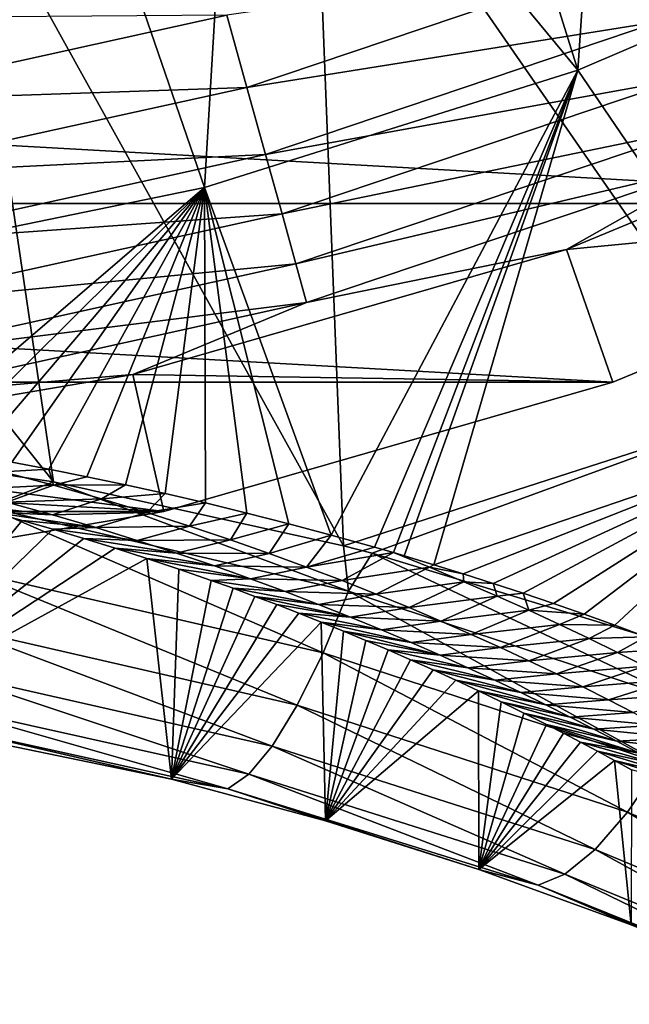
# Model space of a CAD drawing. Header units: metres. Extents: x -101 to 101, y -261 to 23.
# Tile 72 of 256: x -72.74 to -69.82, y -21.86 to -17.14. Entities that reach past the tile are written whole.
import ezdxf

# ---------------------------------------------------------------- set-up
doc = ezdxf.new("R2010")
doc.units = ezdxf.units.M
doc.layers.add('solid_505151_K2442K1000C34', color=7, linetype='CONTINUOUS')

msp = doc.modelspace()

# ---------------------------------------------------------------- linework, layer by layer
at = {"layer": 'solid_505151_K2442K1000C34'}
for points in [[(-70.063026, -17.380339, 66.448959), (-70.78154, -15.078335, 59.914131), (-69.881561, -14.705552, 59.914131)], [(-68.337715, -16.639948, 66.448959), (-70.063026, -17.380339, 66.448959), (-69.881561, -14.705552, 59.914131)], [(-70.063026, -17.380339, 66.448959), (-71.702385, -15.396098, 59.914131), (-70.78154, -15.078335, 59.914131)], [(-69.177147, -19.015299, 104.159546), (-69.700951, -15.270912, 105.622948), (-71.334442, -15.89795, 105.622948)], [(-71.854393, -17.942383, 66.448959), (-72.640732, -15.657682, 59.914131), (-71.702385, -15.396098, 59.914131)], [(-70.063026, -17.380339, 66.448959), (-71.854393, -17.942383, 66.448959), (-71.702385, -15.396098, 59.914131)], [(-73.693428, -18.320314, 66.448959), (-73.593163, -15.862133, 59.914131), (-72.640732, -15.657682, 59.914131)], [(-71.854393, -17.942383, 66.448959), (-73.693428, -18.320314, 66.448959), (-72.640732, -15.657682, 59.914131)], [(-71.187386, -19.662828, 104.163437), (-71.334442, -15.89795, 105.622948), (-73.024529, -16.350807, 105.622948)], [(-71.187386, -19.662828, 104.163437), (-69.177147, -19.015299, 104.159546), (-71.334442, -15.89795, 105.622948)], [(-72.580704, -19.355337, 104.434845), (-73.024529, -16.350807, 105.622948), (-74.752693, -16.624521, 105.622948)], [(-72.580704, -19.355337, 104.434845), (-71.187386, -19.662828, 104.163437), (-73.024529, -16.350807, 105.622948)], [(-74.131012, -19.12541, 104.636826), (-72.580704, -19.355337, 104.434845), (-74.752693, -16.624521, 105.622948)], [(-68.88179, -19.113708, 73.114449), (-70.063026, -17.380339, 66.448959), (-68.337715, -16.639948, 66.448959)], [(-71.747749, -17.116055, -0.03452), (-71.651627, -17.462261, -0.137706), (-69.792046, -16.835695, -0.137706)], [(-69.792046, -16.835695, -0.137706), (-71.651627, -17.462261, -0.137706), (-69.668488, -17.145811, -0.305955)], [(-67.822243, -18.019331, -4), (-85.177757, -18.019331, -4), (-87.140663, -16.934464, -4)], [(-65.859337, -16.934464, -4), (-67.822243, -18.019331, -4), (-87.140663, -16.934464, -4)], [(-71.747749, -17.116055, -0.03452), (-73.479271, -17.129236), (-73.626183, -17.529528, -0.03452)], [(-71.747749, -17.116055, -0.03452), (-73.626183, -17.529528, -0.03452), (-71.651627, -17.462261, -0.137706)], [(-71.651627, -17.462261, -0.137706), (-71.562317, -17.783918, -0.305955), (-69.668488, -17.145811, -0.305955)], [(-69.668488, -17.145811, -0.305955), (-71.562317, -17.783918, -0.305955), (-69.55867, -17.421423, -0.533388)], [(-71.246223, -19.611412, 72.140884), (-71.854393, -17.942383, 66.448959), (-70.063026, -17.380339, 66.448959)], [(-71.038422, -19.669666, 72.532631), (-71.246223, -19.611412, 72.140884), (-70.063026, -17.380339, 66.448959)], [(-70.9478, -19.695797, 72.709396), (-71.038422, -19.669666, 72.532631), (-70.063026, -17.380339, 66.448959)], [(-70.896751, -19.710764, 72.810753), (-70.9478, -19.695797, 72.709396), (-70.063026, -17.380339, 66.448959)], [(-70.753868, -19.753744, 73.101906), (-70.896751, -19.710764, 72.810753), (-70.063026, -17.380339, 66.448959)], [(-68.88179, -19.113708, 73.114449), (-70.753868, -19.753744, 73.101906), (-70.063026, -17.380339, 66.448959)], [(-71.562317, -17.783918, -0.305955), (-71.482948, -18.069786, -0.533388), (-69.55867, -17.421423, -0.533388)], [(-69.55867, -17.421423, -0.533388), (-71.482948, -18.069786, -0.533388), (-69.466438, -17.652901, -0.812059)], [(-70.117226, -18.240923, -1.482362), (-67.822243, -18.019331, -4), (-68.115021, -17.411585, -1.482362)], [(-69.39502, -17.832161, -1.132233), (-70.117226, -18.240923, -1.482362), (-68.115021, -17.411585, -1.482362)], [(-73.626183, -17.529528, -0.03452), (-73.568054, -17.884098, -0.137706), (-71.651627, -17.462261, -0.137706)], [(-71.651627, -17.462261, -0.137706), (-73.568054, -17.884098, -0.137706), (-71.562317, -17.783918, -0.305955)], [(-71.482948, -18.069786, -0.533388), (-71.41629, -18.309881, -0.812059), (-69.466438, -17.652901, -0.812059)], [(-69.466438, -17.652901, -0.812059), (-71.41629, -18.309881, -0.812059), (-69.39502, -17.832161, -1.132233)], [(-73.568054, -17.884098, -0.137706), (-73.514046, -18.213524, -0.305955), (-71.562317, -17.783918, -0.305955)], [(-71.562317, -17.783918, -0.305955), (-73.514046, -18.213524, -0.305955), (-71.482948, -18.069786, -0.533388)], [(-71.41629, -18.309881, -0.812059), (-71.364662, -18.495811, -1.132233), (-69.39502, -17.832161, -1.132233)], [(-69.39502, -17.832161, -1.132233), (-71.364662, -18.495811, -1.132233), (-70.117226, -18.240923, -1.482362)], [(-73.290665, -19.174028, 69.246864), (-73.693428, -18.320314, 66.448959), (-71.854393, -17.942383, 66.448959)], [(-73.124771, -19.200836, 69.422409), (-73.290665, -19.174028, 69.246864), (-71.854393, -17.942383, 66.448959)], [(-72.954819, -19.229984, 69.612953), (-73.124771, -19.200836, 69.422409), (-71.854393, -17.942383, 66.448959)], [(-72.780739, -19.261168, 69.818039), (-72.954819, -19.229984, 69.612953), (-71.854393, -17.942383, 66.448959)], [(-72.602631, -19.295059, 70.040321), (-72.780739, -19.261168, 69.818039), (-71.854393, -17.942383, 66.448959)], [(-72.42028, -19.331371, 70.279594), (-72.602631, -19.295059, 70.040321), (-71.854393, -17.942383, 66.448959)], [(-72.233948, -19.370432, 70.537376), (-72.42028, -19.331371, 70.279594), (-71.854393, -17.942383, 66.448959)], [(-72.043785, -19.412495, 70.815048), (-72.233948, -19.370432, 70.537376), (-71.854393, -17.942383, 66.448959)], [(-71.849678, -19.457293, 71.112534), (-72.043785, -19.412495, 70.815048), (-71.854393, -17.942383, 66.448959)], [(-71.6521, -19.50552, 71.432549), (-71.849678, -19.457293, 71.112534), (-71.854393, -17.942383, 66.448959)], [(-71.450806, -19.556684, 71.774452), (-71.6521, -19.50552, 71.432549), (-71.854393, -17.942383, 66.448959)], [(-71.246223, -19.611412, 72.140884), (-71.450806, -19.556684, 71.774452), (-71.854393, -17.942383, 66.448959)], [(-69.894379, -18.877649, -4), (-83.105621, -18.877649, -4), (-85.177757, -18.019331, -4)], [(-67.822243, -18.019331, -4), (-69.894379, -18.877649, -4), (-85.177757, -18.019331, -4)], [(-70.117226, -18.240923, -1.482362), (-69.894379, -18.877649, -4), (-67.822243, -18.019331, -4)], [(-73.514046, -18.213524, -0.305955), (-73.466049, -18.5063, -0.533388), (-71.482948, -18.069786, -0.533388)], [(-71.482948, -18.069786, -0.533388), (-73.466049, -18.5063, -0.533388), (-71.41629, -18.309881, -0.812059)], [(-72.199692, -18.840872, -1.482362), (-69.894379, -18.877649, -4), (-70.117226, -18.240923, -1.482362)], [(-71.364662, -18.495811, -1.132233), (-72.199692, -18.840872, -1.482362), (-70.117226, -18.240923, -1.482362)], [(-73.466049, -18.5063, -0.533388), (-73.425735, -18.752193, -0.812059), (-71.41629, -18.309881, -0.812059)], [(-71.41629, -18.309881, -0.812059), (-73.425735, -18.752193, -0.812059), (-71.364662, -18.495811, -1.132233)], [(-73.425735, -18.752193, -0.812059), (-73.394516, -18.942616, -1.132233), (-71.364662, -18.495811, -1.132233)], [(-71.364662, -18.495811, -1.132233), (-73.394516, -18.942616, -1.132233), (-72.199692, -18.840872, -1.482362)], [(-74.336243, -19.203886, -1.482362), (-72.049568, -19.498554, -4), (-72.199692, -18.840872, -1.482362)], [(-73.394516, -18.942616, -1.132233), (-74.336243, -19.203886, -1.482362), (-72.199692, -18.840872, -1.482362)], [(-72.199692, -18.840872, -1.482362), (-72.049568, -19.498554, -4), (-69.894379, -18.877649, -4)], [(-72.049568, -19.498554, -4), (-80.950432, -19.498554, -4), (-83.105621, -18.877649, -4)], [(-69.894379, -18.877649, -4), (-72.049568, -19.498554, -4), (-83.105621, -18.877649, -4)], [(-71.049889, -19.698502, 104.131844), (-69.177147, -19.015299, 104.159546), (-71.187386, -19.662828, 104.163437)], [(-71.049889, -19.698502, 104.131844), (-69.514114, -20.165001, 103.716919), (-69.177147, -19.015299, 104.159546)], [(-72.897331, -19.477564, 104.39933), (-72.580704, -19.355337, 104.434845), (-74.131012, -19.12541, 104.636826)], [(-70.613907, -19.797235, 73.397362), (-70.753868, -19.753744, 73.101906), (-68.88179, -19.113708, 73.114449)], [(-70.469917, -19.843033, 73.710808), (-70.613907, -19.797235, 73.397362), (-68.88179, -19.113708, 73.114449)], [(-70.32486, -19.890614, 74.037834), (-70.469917, -19.843033, 73.710808), (-68.88179, -19.113708, 73.114449)], [(-70.17897, -19.94026, 74.379654), (-70.32486, -19.890614, 74.037834), (-68.88179, -19.113708, 73.114449)], [(-70.032074, -19.991562, 74.735413), (-70.17897, -19.94026, 74.379654), (-68.88179, -19.113708, 73.114449)], [(-69.884262, -20.044533, 75.105591), (-70.032074, -19.991562, 74.735413), (-68.88179, -19.113708, 73.114449)], [(-69.735802, -20.09951, 75.491608), (-69.884262, -20.044533, 75.105591), (-68.88179, -19.113708, 73.114449)], [(-74.336243, -19.203886, -1.482362), (-74.26062, -19.874233, -4), (-72.049568, -19.498554, -4)], [(-72.823196, -19.307203, 69.951942), (-72.780739, -19.261168, 69.818039), (-72.602631, -19.295059, 70.040321)], [(-72.823196, -19.307203, 69.951942), (-72.579369, -19.371914, 70.325523), (-73.036835, -19.394337, 70.310806)], [(-72.823196, -19.307203, 69.951942), (-72.602631, -19.295059, 70.040321), (-72.579369, -19.371914, 70.325523)], [(-72.579369, -19.371914, 70.325523), (-72.602631, -19.295059, 70.040321), (-72.42028, -19.331371, 70.279594)], [(-72.579369, -19.371914, 70.325523), (-72.804741, -19.454105, 70.679886), (-73.036835, -19.394337, 70.310806)], [(-71.163094, -19.880333, 104.053131), (-72.580704, -19.355337, 104.434845), (-72.897331, -19.477564, 104.39933)], [(-72.579369, -19.371914, 70.325523), (-72.349709, -19.43709, 70.705505), (-72.804741, -19.454105, 70.679886)], [(-71.163094, -19.880333, 104.053131), (-71.187386, -19.662828, 104.163437), (-72.580704, -19.355337, 104.434845)], [(-72.579369, -19.371914, 70.325523), (-72.42028, -19.331371, 70.279594), (-72.233948, -19.370432, 70.537376)], [(-72.579369, -19.371914, 70.325523), (-72.233948, -19.370432, 70.537376), (-72.349709, -19.43709, 70.705505)], [(-72.349709, -19.43709, 70.705505), (-72.233948, -19.370432, 70.537376), (-72.043785, -19.412495, 70.815048)], [(-72.349709, -19.43709, 70.705505), (-72.043785, -19.412495, 70.815048), (-72.132652, -19.50255, 71.090919)], [(-72.132652, -19.50255, 71.090919), (-72.043785, -19.412495, 70.815048), (-71.849678, -19.457293, 71.112534)], [(-72.804741, -19.454105, 70.679886), (-72.585098, -19.514544, 71.056076), (-73.019844, -19.463642, 71.062531)], [(-72.585098, -19.514544, 71.056076), (-72.876129, -19.501385, 71.314407), (-73.019844, -19.463642, 71.062531)], [(-72.349709, -19.43709, 70.705505), (-72.585098, -19.514544, 71.056076), (-72.804741, -19.454105, 70.679886)], [(-72.349709, -19.43709, 70.705505), (-72.132652, -19.50255, 71.090919), (-72.585098, -19.514544, 71.056076)], [(-72.132652, -19.50255, 71.090919), (-71.849678, -19.457293, 71.112534), (-71.926765, -19.568148, 71.480927)], [(-71.926765, -19.568148, 71.480927), (-71.849678, -19.457293, 71.112534), (-71.6521, -19.50552, 71.432549)], [(-72.049568, -19.498554, -4), (-74.26062, -19.874233, -4), (-80.950432, -19.498554, -4)], [(-73.502968, -20.476357, 102.595161), (-72.876129, -19.501385, 71.314407), (-72.730583, -19.541273, 71.581535)], [(-72.897331, -19.477564, 104.39933), (-72.980843, -19.785479, 104.198853), (-71.286057, -20.176559, 103.855377)], [(-71.163094, -19.880333, 104.053131), (-72.897331, -19.477564, 104.39933), (-71.286057, -20.176559, 103.855377)], [(-72.376648, -19.575468, 71.438339), (-72.730583, -19.541273, 71.581535), (-72.876129, -19.501385, 71.314407)], [(-72.585098, -19.514544, 71.056076), (-72.376648, -19.575468, 71.438339), (-72.876129, -19.501385, 71.314407)], [(-72.132652, -19.50255, 71.090919), (-72.376648, -19.575468, 71.438339), (-72.585098, -19.514544, 71.056076)], [(-72.132652, -19.50255, 71.090919), (-71.926765, -19.568148, 71.480927), (-72.376648, -19.575468, 71.438339)], [(-71.926765, -19.568148, 71.480927), (-71.6521, -19.50552, 71.432549), (-71.73085, -19.633774, 71.87484)], [(-71.73085, -19.633774, 71.87484), (-71.6521, -19.50552, 71.432549), (-71.450806, -19.556684, 71.774452)], [(-73.502968, -20.476357, 102.595161), (-72.730583, -19.541273, 71.581535), (-72.583282, -19.583387, 71.865097)], [(-72.376648, -19.575468, 71.438339), (-72.583282, -19.583387, 71.865097), (-72.730583, -19.541273, 71.581535)], [(-71.73085, -19.633774, 71.87484), (-71.450806, -19.556684, 71.774452), (-71.544014, -19.699339, 72.272202)], [(-71.544014, -19.699339, 72.272202), (-71.450806, -19.556684, 71.774452), (-71.246223, -19.611412, 72.140884)], [(-73.502968, -20.476357, 102.595161), (-72.583282, -19.583387, 71.865097), (-72.434235, -19.627762, 72.164627)], [(-72.376648, -19.575468, 71.438339), (-72.178185, -19.636713, 71.825699), (-72.583282, -19.583387, 71.865097)], [(-72.178185, -19.636713, 71.825699), (-72.434235, -19.627762, 72.164627), (-72.583282, -19.583387, 71.865097)], [(-71.926765, -19.568148, 71.480927), (-72.178185, -19.636713, 71.825699), (-72.376648, -19.575468, 71.438339)], [(-71.926765, -19.568148, 71.480927), (-71.73085, -19.633774, 71.87484), (-72.178185, -19.636713, 71.825699)], [(-71.544014, -19.699339, 72.272202), (-71.246223, -19.611412, 72.140884), (-71.365402, -19.764772, 72.672562)], [(-71.365402, -19.764772, 72.672562), (-71.246223, -19.611412, 72.140884), (-71.038422, -19.669666, 72.532631)], [(-73.502968, -20.476357, 102.595161), (-72.434235, -19.627762, 72.164627), (-72.283562, -19.674486, 72.481995)], [(-71.9888, -19.698164, 72.217491), (-72.283562, -19.674486, 72.481995), (-72.434235, -19.627762, 72.164627)], [(-72.178185, -19.636713, 71.825699), (-71.9888, -19.698164, 72.217491), (-72.434235, -19.627762, 72.164627)], [(-71.73085, -19.633774, 71.87484), (-71.9888, -19.698164, 72.217491), (-72.178185, -19.636713, 71.825699)], [(-71.73085, -19.633774, 71.87484), (-71.544014, -19.699339, 72.272202), (-71.9888, -19.698164, 72.217491)], [(-73.502968, -20.476357, 102.595161), (-72.283562, -19.674486, 72.481995), (-72.131279, -19.723606, 72.817154)], [(-71.807716, -19.75972, 72.613159), (-72.131279, -19.723606, 72.817154), (-72.283562, -19.674486, 72.481995)], [(-71.9888, -19.698164, 72.217491), (-71.807716, -19.75972, 72.613159), (-72.283562, -19.674486, 72.481995)], [(-71.544014, -19.699339, 72.272202), (-71.807716, -19.75972, 72.613159), (-71.9888, -19.698164, 72.217491)], [(-71.544014, -19.699339, 72.272202), (-71.365402, -19.764772, 72.672562), (-71.807716, -19.75972, 72.613159)], [(-71.365402, -19.764772, 72.672562), (-71.038422, -19.669666, 72.532631), (-70.9478, -19.695797, 72.709396)], [(-71.365402, -19.764772, 72.672562), (-70.9478, -19.695797, 72.709396), (-71.19429, -19.830009, 73.075562)], [(-70.77475, -19.765768, 73.123375), (-71.19429, -19.830009, 73.075562), (-70.9478, -19.695797, 72.709396)], [(-71.163094, -19.880333, 104.053131), (-71.049889, -19.698502, 104.131844), (-71.187386, -19.662828, 104.163437)], [(-69.504166, -20.426064, 103.579361), (-71.049889, -19.698502, 104.131844), (-71.163094, -19.880333, 104.053131)], [(-69.504166, -20.426064, 103.579361), (-69.514114, -20.165001, 103.716919), (-71.049889, -19.698502, 104.131844)], [(-70.753868, -19.753744, 73.101906), (-70.9478, -19.695797, 72.709396), (-70.896751, -19.710764, 72.810753)], [(-70.77475, -19.765768, 73.123375), (-70.9478, -19.695797, 72.709396), (-70.753868, -19.753744, 73.101906)], [(-72.013924, -20.782801, 102.295181), (-73.502968, -20.476357, 102.595161), (-72.131279, -19.723606, 72.817154)], [(-72.013924, -20.782801, 102.295181), (-72.131279, -19.723606, 72.817154), (-71.97747, -19.775185, 73.17086)], [(-71.634193, -19.821293, 73.012199), (-71.97747, -19.775185, 73.17086), (-72.131279, -19.723606, 72.817154)], [(-71.807716, -19.75972, 72.613159), (-71.634193, -19.821293, 73.012199), (-72.131279, -19.723606, 72.817154)], [(-70.77475, -19.765768, 73.123375), (-70.753868, -19.753744, 73.101906), (-70.613907, -19.797235, 73.397362)], [(-72.980843, -19.785479, 104.198853), (-73.065094, -20.048965, 103.943024), (-71.409821, -20.427469, 103.602989)], [(-71.286057, -20.176559, 103.855377), (-72.980843, -19.785479, 104.198853), (-71.409821, -20.427469, 103.602989)], [(-72.013924, -20.782801, 102.295181), (-71.97747, -19.775185, 73.17086), (-71.82225, -19.829302, 73.544853)], [(-71.634193, -19.821293, 73.012199), (-71.82225, -19.829302, 73.544853), (-71.97747, -19.775185, 73.17086)], [(-71.365402, -19.764772, 72.672562), (-71.634193, -19.821293, 73.012199), (-71.807716, -19.75972, 72.613159)], [(-71.365402, -19.764772, 72.672562), (-71.19429, -19.830009, 73.075562), (-71.634193, -19.821293, 73.012199)], [(-70.77475, -19.765768, 73.123375), (-71.030136, -19.895004, 73.480957), (-71.19429, -19.830009, 73.075562)], [(-70.609329, -19.835079, 73.53804), (-71.030136, -19.895004, 73.480957), (-70.77475, -19.765768, 73.123375)], [(-70.609329, -19.835079, 73.53804), (-70.77475, -19.765768, 73.123375), (-70.613907, -19.797235, 73.397362)], [(-70.609329, -19.835079, 73.53804), (-70.613907, -19.797235, 73.397362), (-70.469917, -19.843033, 73.710808)], [(-72.013924, -20.782801, 102.295181), (-71.82225, -19.829302, 73.544853), (-71.717964, -19.866804, 73.80497)], [(-71.634193, -19.821293, 73.012199), (-71.467651, -19.882814, 73.41423), (-71.82225, -19.829302, 73.544853)], [(-71.467651, -19.882814, 73.41423), (-71.717964, -19.866804, 73.80497), (-71.82225, -19.829302, 73.544853)], [(-71.19429, -19.830009, 73.075562), (-71.467651, -19.882814, 73.41423), (-71.634193, -19.821293, 73.012199)], [(-71.19429, -19.830009, 73.075562), (-71.030136, -19.895004, 73.480957), (-71.467651, -19.882814, 73.41423)], [(-70.609329, -19.835079, 73.53804), (-70.872406, -19.959711, 73.888481), (-71.030136, -19.895004, 73.480957)], [(-70.450485, -19.903946, 73.954468), (-70.872406, -19.959711, 73.888481), (-70.609329, -19.835079, 73.53804)], [(-70.450485, -19.903946, 73.954468), (-70.609329, -19.835079, 73.53804), (-70.469917, -19.843033, 73.710808)], [(-70.450485, -19.903946, 73.954468), (-70.469917, -19.843033, 73.710808), (-70.32486, -19.890614, 74.037834)], [(-72.013924, -20.782801, 102.295181), (-71.717964, -19.866804, 73.80497), (-71.613098, -19.90547, 74.074394)], [(-71.30761, -19.944223, 73.818954), (-71.613098, -19.90547, 74.074394), (-71.717964, -19.866804, 73.80497)], [(-71.467651, -19.882814, 73.41423), (-71.30761, -19.944223, 73.818954), (-71.717964, -19.866804, 73.80497)], [(-71.030136, -19.895004, 73.480957), (-71.30761, -19.944223, 73.818954), (-71.467651, -19.882814, 73.41423)], [(-71.030136, -19.895004, 73.480957), (-70.872406, -19.959711, 73.888481), (-71.30761, -19.944223, 73.818954)], [(-71.163094, -19.880333, 104.053131), (-71.286057, -20.176559, 103.855377), (-69.664032, -20.706636, 103.385201)], [(-69.504166, -20.426064, 103.579361), (-71.163094, -19.880333, 104.053131), (-69.664032, -20.706636, 103.385201)], [(-70.297722, -19.97234, 74.372482), (-70.450485, -19.903946, 73.954468), (-70.32486, -19.890614, 74.037834)], [(-70.297722, -19.97234, 74.372482), (-70.32486, -19.890614, 74.037834), (-70.17897, -19.94026, 74.379654)], [(-72.013924, -20.782801, 102.295181), (-71.613098, -19.90547, 74.074394), (-71.507713, -19.945326, 74.353943)], [(-71.15358, -20.005468, 74.226074), (-71.507713, -19.945326, 74.353943), (-71.613098, -19.90547, 74.074394)], [(-71.30761, -19.944223, 73.818954), (-71.15358, -20.005468, 74.226074), (-71.613098, -19.90547, 74.074394)], [(-70.872406, -19.959711, 73.888481), (-71.15358, -20.005468, 74.226074), (-71.30761, -19.944223, 73.818954)], [(-70.450485, -19.903946, 73.954468), (-70.720604, -20.024092, 74.297928), (-70.872406, -19.959711, 73.888481)], [(-70.297722, -19.97234, 74.372482), (-70.720604, -20.024092, 74.297928), (-70.450485, -19.903946, 73.954468)], [(-70.297722, -19.97234, 74.372482), (-70.17897, -19.94026, 74.379654), (-70.032074, -19.991562, 74.735413)], [(-72.013924, -20.782801, 102.295181), (-71.507713, -19.945326, 74.353943), (-71.401787, -19.98638, 74.643333)], [(-72.013924, -20.782801, 102.295181), (-71.401787, -19.98638, 74.643333), (-71.295326, -20.028641, 74.942375)], [(-71.15358, -20.005468, 74.226074), (-71.401787, -19.98638, 74.643333), (-71.507713, -19.945326, 74.353943)], [(-71.005157, -20.0665, 74.635353), (-71.295326, -20.028641, 74.942375), (-71.401787, -19.98638, 74.643333)], [(-71.15358, -20.005468, 74.226074), (-71.005157, -20.0665, 74.635353), (-71.401787, -19.98638, 74.643333)], [(-70.872406, -19.959711, 73.888481), (-70.720604, -20.024092, 74.297928), (-71.15358, -20.005468, 74.226074)], [(-70.297722, -19.97234, 74.372482), (-70.574371, -20.088116, 74.709129), (-70.720604, -20.024092, 74.297928)], [(-70.150673, -20.040234, 74.791969), (-70.574371, -20.088116, 74.709129), (-70.297722, -19.97234, 74.372482)], [(-70.150673, -20.040234, 74.791969), (-70.297722, -19.97234, 74.372482), (-70.032074, -19.991562, 74.735413)], [(-70.150673, -20.040234, 74.791969), (-70.032074, -19.991562, 74.735413), (-69.884262, -20.044533, 75.105591)], [(-71.273857, -20.983429, 102.09771), (-72.013924, -20.782801, 102.295181), (-71.295326, -20.028641, 74.942375)], [(-71.273857, -20.983429, 102.09771), (-71.295326, -20.028641, 74.942375), (-71.188408, -20.07213, 75.251976)], [(-70.86203, -20.127281, 75.046608), (-71.188408, -20.07213, 75.251976), (-71.295326, -20.028641, 74.942375)], [(-71.005157, -20.0665, 74.635353), (-70.86203, -20.127281, 75.046608), (-71.295326, -20.028641, 74.942375)], [(-70.720604, -20.024092, 74.297928), (-71.005157, -20.0665, 74.635353), (-71.15358, -20.005468, 74.226074)], [(-70.720604, -20.024092, 74.297928), (-70.574371, -20.088116, 74.709129), (-71.005157, -20.0665, 74.635353)], [(-73.065094, -20.048965, 103.943024), (-73.147087, -20.258675, 103.640907), (-71.529991, -20.624163, 103.304916)], [(-71.409821, -20.427469, 103.602989), (-73.065094, -20.048965, 103.943024), (-71.529991, -20.624163, 103.304916)], [(-71.273857, -20.983429, 102.09771), (-71.188408, -20.07213, 75.251976), (-71.081131, -20.116859, 75.573013)], [(-70.723877, -20.187775, 75.459663), (-71.081131, -20.116859, 75.573013), (-71.188408, -20.07213, 75.251976)], [(-70.86203, -20.127281, 75.046608), (-70.723877, -20.187775, 75.459663), (-71.188408, -20.07213, 75.251976)], [(-70.574371, -20.088116, 74.709129), (-70.86203, -20.127281, 75.046608), (-71.005157, -20.0665, 74.635353)], [(-70.150673, -20.040234, 74.791969), (-70.43338, -20.151751, 75.121933), (-70.574371, -20.088116, 74.709129)], [(-70.008965, -20.107607, 75.212807), (-70.43338, -20.151751, 75.121933), (-70.150673, -20.040234, 74.791969)], [(-70.008965, -20.107607, 75.212807), (-70.150673, -20.040234, 74.791969), (-69.884262, -20.044533, 75.105591)], [(-70.008965, -20.107607, 75.212807), (-69.884262, -20.044533, 75.105591), (-69.735802, -20.09951, 75.491608)], [(-71.273857, -20.983429, 102.09771), (-71.081131, -20.116859, 75.573013), (-70.973419, -20.162844, 75.904816)], [(-70.723877, -20.187775, 75.459663), (-70.973419, -20.162844, 75.904816), (-71.081131, -20.116859, 75.573013)], [(-70.574371, -20.088116, 74.709129), (-70.43338, -20.151751, 75.121933), (-70.86203, -20.127281, 75.046608)], [(-70.43338, -20.151751, 75.121933), (-70.723877, -20.187775, 75.459663), (-70.86203, -20.127281, 75.046608)], [(-70.008965, -20.107607, 75.212807), (-70.297287, -20.214972, 75.536217), (-70.43338, -20.151751, 75.121933)], [(-69.872261, -20.174438, 75.634888), (-70.297287, -20.214972, 75.536217), (-70.008965, -20.107607, 75.212807)], [(-69.872261, -20.174438, 75.634888), (-70.008965, -20.107607, 75.212807), (-69.735802, -20.09951, 75.491608)], [(-69.872261, -20.174438, 75.634888), (-69.735802, -20.09951, 75.491608), (-69.586845, -20.156601, 75.894249)], [(-71.286057, -20.176559, 103.855377), (-71.409821, -20.427469, 103.602989), (-69.82444, -20.940765, 103.13736)], [(-69.664032, -20.706636, 103.385201), (-71.286057, -20.176559, 103.855377), (-69.82444, -20.940765, 103.13736)], [(-71.273857, -20.983429, 102.09771), (-70.973419, -20.162844, 75.904816), (-70.865318, -20.210087, 76.247589)], [(-70.590393, -20.247948, 75.874359), (-70.865318, -20.210087, 76.247589), (-70.973419, -20.162844, 75.904816)], [(-70.723877, -20.187775, 75.459663), (-70.590393, -20.247948, 75.874359), (-70.973419, -20.162844, 75.904816)], [(-70.43338, -20.151751, 75.121933), (-70.297287, -20.214972, 75.536217), (-70.723877, -20.187775, 75.459663)], [(-69.872261, -20.174438, 75.634888), (-70.16581, -20.277752, 75.951843), (-70.297287, -20.214972, 75.536217)], [(-69.740265, -20.240713, 76.058113), (-70.16581, -20.277752, 75.951843), (-69.872261, -20.174438, 75.634888)], [(-69.740265, -20.240713, 76.058113), (-69.872261, -20.174438, 75.634888), (-69.586845, -20.156601, 75.894249)], [(-71.273857, -20.983429, 102.09771), (-70.865318, -20.210087, 76.247589), (-70.756958, -20.258596, 76.602379)], [(-70.461342, -20.307766, 76.290565), (-70.756958, -20.258596, 76.602379), (-70.865318, -20.210087, 76.247589)], [(-70.590393, -20.247948, 75.874359), (-70.461342, -20.307766, 76.290565), (-70.865318, -20.210087, 76.247589)], [(-70.297287, -20.214972, 75.536217), (-70.590393, -20.247948, 75.874359), (-70.723877, -20.187775, 75.459663)], [(-70.297287, -20.214972, 75.536217), (-70.16581, -20.277752, 75.951843), (-70.590393, -20.247948, 75.874359)], [(-73.147087, -20.258675, 103.640907), (-73.223915, -20.407162, 103.30323), (-71.642303, -20.759655, 102.971748)], [(-71.529991, -20.624163, 103.304916), (-73.147087, -20.258675, 103.640907), (-71.642303, -20.759655, 102.971748)], [(-71.273857, -20.983429, 102.09771), (-70.756958, -20.258596, 76.602379), (-70.648422, -20.308382, 76.970047)], [(-70.336517, -20.367207, 76.708168), (-70.648422, -20.308382, 76.970047), (-70.756958, -20.258596, 76.602379)], [(-70.461342, -20.307766, 76.290565), (-70.336517, -20.367207, 76.708168), (-70.756958, -20.258596, 76.602379)], [(-70.16581, -20.277752, 75.951843), (-70.461342, -20.307766, 76.290565), (-70.590393, -20.247948, 75.874359)], [(-69.740265, -20.240713, 76.058113), (-70.038719, -20.340073, 76.368729), (-70.16581, -20.277752, 75.951843)], [(-69.612762, -20.306412, 76.482414), (-70.038719, -20.340073, 76.368729), (-69.740265, -20.240713, 76.058113)], [(-71.273857, -20.983429, 102.09771), (-70.648422, -20.308382, 76.970047), (-70.539612, -20.359455, 77.349602)], [(-70.215714, -20.426245, 77.127083), (-70.539612, -20.359455, 77.349602), (-70.648422, -20.308382, 76.970047)], [(-70.336517, -20.367207, 76.708168), (-70.215714, -20.426245, 77.127083), (-70.648422, -20.308382, 76.970047)], [(-70.16581, -20.277752, 75.951843), (-70.038719, -20.340073, 76.368729), (-70.461342, -20.307766, 76.290565)], [(-70.038719, -20.340073, 76.368729), (-70.336517, -20.367207, 76.708168), (-70.461342, -20.307766, 76.290565)], [(-69.612762, -20.306412, 76.482414), (-69.915802, -20.401909, 76.786789), (-70.038719, -20.340073, 76.368729)], [(-69.489502, -20.371517, 76.907722), (-69.915802, -20.401909, 76.786789), (-69.612762, -20.306412, 76.482414)], [(-70.537766, -21.216286, 101.867439), (-71.273857, -20.983429, 102.09771), (-70.539612, -20.359455, 77.349602)], [(-70.537766, -21.216286, 101.867439), (-70.539612, -20.359455, 77.349602), (-70.430611, -20.411816, 77.741669)], [(-70.098724, -20.484854, 77.547188), (-70.430611, -20.411816, 77.741669), (-70.539612, -20.359455, 77.349602)], [(-70.215714, -20.426245, 77.127083), (-70.098724, -20.484854, 77.547188), (-70.539612, -20.359455, 77.349602)], [(-70.038719, -20.340073, 76.368729), (-69.915802, -20.401909, 76.786789), (-70.336517, -20.367207, 76.708168)], [(-69.915802, -20.401909, 76.786789), (-70.215714, -20.426245, 77.127083), (-70.336517, -20.367207, 76.708168)], [(-73.223915, -20.407162, 103.30323), (-73.292854, -20.489157, 102.941986), (-71.742775, -20.829138, 102.615303)], [(-71.642303, -20.759655, 102.971748), (-73.223915, -20.407162, 103.30323), (-71.742775, -20.829138, 102.615303)], [(-70.537766, -21.216286, 101.867439), (-70.430611, -20.411816, 77.741669), (-70.321587, -20.465454, 78.147476)], [(-69.98539, -20.543013, 77.968414), (-70.321587, -20.465454, 78.147476), (-70.430611, -20.411816, 77.741669)], [(-70.098724, -20.484854, 77.547188), (-69.98539, -20.543013, 77.968414), (-70.430611, -20.411816, 77.741669)], [(-69.915802, -20.401909, 76.786789), (-69.796844, -20.463245, 77.20594), (-70.215714, -20.426245, 77.127083)], [(-69.489502, -20.371517, 76.907722), (-69.796844, -20.463245, 77.20594), (-69.915802, -20.401909, 76.786789)], [(-71.409821, -20.427469, 103.602989), (-71.529991, -20.624163, 103.304916), (-69.979706, -21.120142, 102.844627)], [(-69.82444, -20.940765, 103.13736), (-71.409821, -20.427469, 103.602989), (-69.979706, -21.120142, 102.844627)], [(-69.796844, -20.463245, 77.20594), (-70.098724, -20.484854, 77.547188), (-70.215714, -20.426245, 77.127083)], [(-69.796844, -20.463245, 77.20594), (-69.681656, -20.524061, 77.626091), (-70.098724, -20.484854, 77.547188)], [(-73.292854, -20.489157, 102.941986), (-73.502968, -20.476357, 102.595161), (-72.013924, -20.782801, 102.295181)], [(-71.742775, -20.829138, 102.615303), (-73.292854, -20.489157, 102.941986), (-72.013924, -20.782801, 102.295181)], [(-70.537766, -21.216286, 101.867439), (-70.321587, -20.465454, 78.147476), (-70.212654, -20.520363, 78.567749)], [(-69.87558, -20.6007, 78.390694), (-70.212654, -20.520363, 78.567749), (-70.321587, -20.465454, 78.147476)], [(-69.98539, -20.543013, 77.968414), (-69.87558, -20.6007, 78.390694), (-70.321587, -20.465454, 78.147476)], [(-69.681656, -20.524061, 77.626091), (-69.98539, -20.543013, 77.968414), (-70.098724, -20.484854, 77.547188)], [(-70.537766, -21.216286, 101.867439), (-70.212654, -20.520363, 78.567749), (-70.13089, -20.562399, 78.891617)], [(-69.769142, -20.6579, 78.813957), (-70.13089, -20.562399, 78.891617), (-70.212654, -20.520363, 78.567749)], [(-69.87558, -20.6007, 78.390694), (-69.769142, -20.6579, 78.813957), (-70.212654, -20.520363, 78.567749)], [(-69.681656, -20.524061, 77.626091), (-69.570076, -20.584341, 78.047195), (-69.98539, -20.543013, 77.968414)], [(-69.570076, -20.584341, 78.047195), (-69.87558, -20.6007, 78.390694), (-69.98539, -20.543013, 77.968414)], [(-70.537766, -21.216286, 101.867439), (-70.13089, -20.562399, 78.891617), (-70.049141, -20.605154, 79.223351)], [(-70.537766, -21.216286, 101.867439), (-70.049141, -20.605154, 79.223351), (-69.967522, -20.648617, 79.56356)], [(-69.769142, -20.6579, 78.813957), (-70.049141, -20.605154, 79.223351), (-70.13089, -20.562399, 78.891617)], [(-69.665939, -20.714592, 79.238144), (-69.967522, -20.648617, 79.56356), (-70.049141, -20.605154, 79.223351)], [(-69.769142, -20.6579, 78.813957), (-69.665939, -20.714592, 79.238144), (-70.049141, -20.605154, 79.223351)], [(-69.570076, -20.584341, 78.047195), (-69.461975, -20.64407, 78.4692), (-69.87558, -20.6007, 78.390694)], [(-69.461975, -20.64407, 78.4692), (-69.769142, -20.6579, 78.813957), (-69.87558, -20.6007, 78.390694)], [(-71.529991, -20.624163, 103.304916), (-71.642303, -20.759655, 102.971748), (-70.124306, -21.2384, 102.517395)], [(-69.979706, -21.120142, 102.844627), (-71.529991, -20.624163, 103.304916), (-70.124306, -21.2384, 102.517395)], [(-70.537766, -21.216286, 101.867439), (-69.967522, -20.648617, 79.56356), (-69.886116, -20.692766, 79.912857)], [(-69.565857, -20.770758, 79.6632), (-69.886116, -20.692766, 79.912857), (-69.967522, -20.648617, 79.56356)], [(-69.665939, -20.714592, 79.238144), (-69.565857, -20.770758, 79.6632), (-69.967522, -20.648617, 79.56356)], [(-69.806557, -21.481886, 101.603378), (-70.537766, -21.216286, 101.867439), (-69.886116, -20.692766, 79.912857)], [(-69.806557, -21.481886, 101.603378), (-69.886116, -20.692766, 79.912857), (-69.804947, -20.7376, 80.271393)], [(-69.468788, -20.826382, 80.089073), (-69.804947, -20.7376, 80.271393), (-69.886116, -20.692766, 79.912857)], [(-69.565857, -20.770758, 79.6632), (-69.468788, -20.826382, 80.089073), (-69.886116, -20.692766, 79.912857)], [(-69.664032, -20.706636, 103.385201), (-69.82444, -20.940765, 103.13736), (-68.325401, -21.574469, 102.55513)], [(-71.742775, -20.829138, 102.615303), (-72.013924, -20.782801, 102.295181), (-71.273857, -20.983429, 102.09771)], [(-71.642303, -20.759655, 102.971748), (-71.742775, -20.829138, 102.615303), (-70.25312, -21.291342, 102.167282)], [(-70.124306, -21.2384, 102.517395), (-71.642303, -20.759655, 102.971748), (-70.25312, -21.291342, 102.167282)], [(-71.742775, -20.829138, 102.615303), (-71.273857, -20.983429, 102.09771), (-70.537766, -21.216286, 101.867439)], [(-70.25312, -21.291342, 102.167282), (-71.742775, -20.829138, 102.615303), (-70.537766, -21.216286, 101.867439)], [(-69.82444, -20.940765, 103.13736), (-69.979706, -21.120142, 102.844627), (-68.51207, -21.732979, 102.268768)], [(-68.325401, -21.574469, 102.55513), (-69.82444, -20.940765, 103.13736), (-68.51207, -21.732979, 102.268768)], [(-69.979706, -21.120142, 102.844627), (-70.124306, -21.2384, 102.517395), (-68.685158, -21.830549, 101.948624)], [(-68.51207, -21.732979, 102.268768), (-69.979706, -21.120142, 102.844627), (-68.685158, -21.830549, 101.948624)], [(-70.25312, -21.291342, 102.167282), (-70.537766, -21.216286, 101.867439), (-69.806557, -21.481886, 101.603378)], [(-70.124306, -21.2384, 102.517395), (-70.25312, -21.291342, 102.167282), (-68.838539, -21.863716, 101.606056)], [(-68.685158, -21.830549, 101.948624), (-70.124306, -21.2384, 102.517395), (-68.838539, -21.863716, 101.606056)], [(-70.25312, -21.291342, 102.167282), (-69.806557, -21.481886, 101.603378), (-69.081299, -21.780758, 101.304382)], [(-68.838539, -21.863716, 101.606056), (-70.25312, -21.291342, 102.167282), (-69.081299, -21.780758, 101.304382)]]:
    msp.add_3dface(points, dxfattribs=at)

doc.saveas('drawing.dxf')
